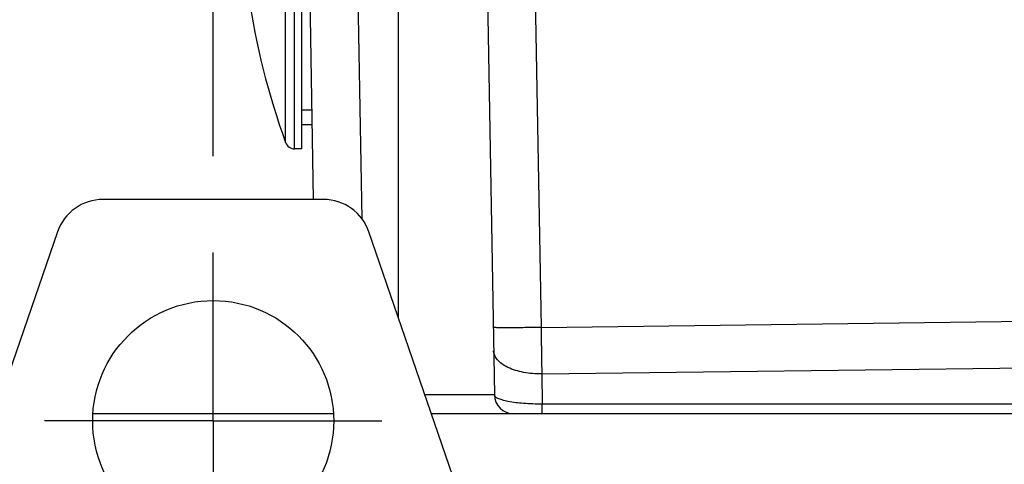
# Model space of a CAD drawing. Header units: millimetres. Extents: x 0 to 420, y 0 to 297.
# Tile 32 of 66: x 161 to 182, y 209 to 218. Entities that reach past the tile are written whole.
import ezdxf

# ---------------------------------------------------------------- set-up
doc = ezdxf.new("R2010")
doc.units = ezdxf.units.MM
doc.header["$LTSCALE"] = 23.1
doc.linetypes.add('CENTER', pattern=[0.6, 0.375, -0.075, 0.075, -0.075])
doc.layers.get('0').update_dxf_attribs({"linetype": 'CONTINUOUS'})
for name, color, linetype in [('AXIS', 7, 'CONTINUOUS'), ('COMPONENTS', 7, 'CONTINUOUS'), ('DIMENSION', 7, 'CONTINUOUS')]:
    doc.layers.add(name, color=color, linetype=linetype)
doc.styles.get("Standard").update_dxf_attribs({"font": 'arial.ttf'})
doc.dimstyles.new('DIMSTYLE_5', dxfattribs={"dimtxt": 3, "dimasz": 3, "dimexe": 0.18, "dimexo": 0.0625, "dimgap": 0.09, "dimtad": 1, "dimlfac": 5, "dimdsep": 46, "dimtxsty": 'STANDARD', "dimblk": '_FILLED', "dimblk1": '_FILLED', "dimblk2": '_FILLED', "dimcen": 0.09, "dimadec": 0, "dimazin": 0, "dimtp": 0.5, "dimtm": 0.5, "dimtfac": 1, "dimtofl": 0, "dimtmove": 0, "dimatfit": 3, "dimldrblk": '_FILLED', "dimfxl": 1, "dimtolj": 1, "dimarcsym": 0})

# ---------------------------------------------------------------- blocks, each defined once
blk = doc.blocks.new('_FILLED')
at = {"color": 0, "linetype": 'BYBLOCK'}
blk.add_solid([(0, 0), (-1, 0.2), (-1, -0.2)], dxfattribs=at)
blk = doc.blocks.new('*D10')
at = {"layer": 'DIMENSION', "color": 2, "linetype": 'CONTINUOUS'}
for p, q in [((136.46, 209.441), (136.46, 251.302)), ((165.32, 236.948), (165.32, 251.302)), ((136.46, 249.302), (150.89, 249.302)), ((165.32, 249.302), (150.89, 249.302)), ((165.32, 215.393), (165.32, 235.639))]:
    blk.add_line(p, q, dxfattribs=at)
at = {"layer": 'DIMENSION', "color": 2, "linetype": 'CONTINUOUS', "xscale": 3, "yscale": 3, "zscale": 3, "rotation": 180}
blk.add_blockref('_FILLED', (136.46, 249.302), dxfattribs=at)
at = {"layer": 'DIMENSION', "color": 2, "linetype": 'CONTINUOUS', "xscale": 3, "yscale": 3, "zscale": 3}
blk.add_blockref('_FILLED', (165.32, 249.302), dxfattribs=at)
at = {"layer": 'DIMENSION', "color": 2, "linetype": 'CONTINUOUS', "insert": (150.89, 253.052), "char_height": 3, "width": 10.48327, "attachment_point": 2, "line_spacing_factor": 0.9}
blk.add_mtext('144.3', dxfattribs=at)

msp = doc.modelspace()

# ---------------------------------------------------------------- linework, layer by layer
at = {"layer": 'AXIS', "color": 2, "linetype": 'CENTER'}
for q in [(165.32042, 213.3934), (161.82042, 209.8934), (165.32042, 206.3934), (168.82042, 209.8934)]:
    msp.add_line((165.32042, 209.8934), q, dxfattribs=at)
at = {"layer": 'COMPONENTS', "color": 7, "linetype": 'CONTINUOUS'}
for p, q in [((167.40392, 214.4934), (167.16042, 228.4434)), ((167.16042, 215.5434), (167.16042, 226.5434)), ((170.95605, 221.75165), (171.15356, 210.43642)), ((167.37162, 216.3434), (167.16042, 216.3434)), ((167.16042, 215.5434), (167.01006, 215.5434)), ((167.60674, 214.4934), (163.0341, 214.4934)), ((162.08841, 213.81848), (156.82042, 198.4934)), ((173.82042, 198.4934), (168.55242, 213.81848)), ((167.81537, 210.0434), (162.82547, 210.0434)), ((200.92948, 210.0434), (169.85011, 210.0434))]:
    msp.add_line(p, q, dxfattribs=at)
at = {"layer": 'COMPONENTS', "color": 9, "linetype": 'CONTINUOUS'}
for p, q in [((168.41086, 214.08682), (168.27216, 222.03327)), ((171.94885, 221.75155), (172.12193, 211.83556)), ((169.16032, 221.20223), (169.1604, 212.0498)), ((166.822, 215.67533), (166.82199, 218.5434)), ((167.01006, 215.5434), (167.01006, 218.5434)), ((172.12193, 211.83556), (198.3522, 212.16595)), ((172.13741, 210.87048), (198.36631, 211.20085)), ((172.13741, 210.87048), (172.14835, 210.2434)), ((171.15356, 210.43642), (169.71501, 210.43642)), ((172.14835, 210.0434), (172.14835, 210.2434)), ((201.27589, 210.2434), (172.14835, 210.2434))]:
    msp.add_line(p, q, dxfattribs=at)
at = {"layer": 'COMPONENTS', "color": 2, "linetype": 'CONTINUOUS'}
msp.add_line((167.37686, 216.0434), (167.16042, 216.0434), dxfattribs=at)
at = {"layer": 'COMPONENTS', "color": 7, "linetype": 'CONTINUOUS'}
msp.add_circle((165.32042, 209.8934), 2.5, dxfattribs=at)
for centre, radius, start, end in [((181.6532, 221.0434), 15.77278, 188.385017, 199.897437), ((167.01006, 215.7434), 0.2, 199.897437, 270), ((163.0341, 213.4934), 1, 90, 161.029592), ((167.60674, 213.4934), 1, 18.970408, 90), ((171.5535, 210.4434), 0.4, 181, 270)]:
    msp.add_arc(centre, radius, start, end, dxfattribs=at)
at = {"layer": 'COMPONENTS', "color": 9, "linetype": 'CONTINUOUS'}
for points, knots in [([(172.12193, 211.83556), (172.05732, 211.83444), (171.93051, 211.83245), (171.74651, 211.83021), (171.57701, 211.8288), (171.42864, 211.82829), (171.32067, 211.82855), (171.24915, 211.8294), (171.20739, 211.83004), (171.17548, 211.83133), (171.15012, 211.83169), (171.13895, 211.83424), (171.12917, 211.83387), (171.12914, 211.83556)], [0, 0, 0, 0, 0.19520249, 0.38305877, 0.55581668, 0.70712792, 0.83132256, 0.88167256, 0.92357154, 0.95660045, 0.98042218, 0.99488782, 1, 1, 1, 1]), ([(172.12193, 211.83556), (172.1232, 211.75153), (172.12813, 211.42984), (172.13334, 211.10814), (172.13741, 210.87048)], [0, 0, 0, 0, 0.26119654, 1, 1, 1, 1]), ([(172.13741, 210.87048), (172.01006, 210.86881), (171.76887, 210.88824), (171.48871, 210.97039), (171.31161, 211.07254), (171.19183, 211.17593), (171.13875, 211.28481), (171.13756, 211.35303)], [0, 0, 0, 0, 0.31944434, 0.60310042, 0.72388311, 0.82886201, 1, 1, 1, 1]), ([(172.14835, 210.2434), (172.01843, 210.2427), (171.77923, 210.25092), (171.5025, 210.28246), (171.3224, 210.32512), (171.22704, 210.35826), (171.15416, 210.40186), (171.15356, 210.43642)], [0, 0, 0, 0, 0.37540046, 0.68901925, 0.80886107, 0.90013254, 1, 1, 1, 1])]:
    msp.add_open_spline(points, degree=3, knots=knots, dxfattribs=at)

# ---------------------------------------------------------------- dimensions: what is measured, and where the dimension line sits
at = {"layer": 'DIMENSION', "color": 2, "linetype": 'CONTINUOUS'}
dim = msp.add_linear_dim(base=(136.46042, 249.30248), p1=(165.32042, 215.3934), p2=(136.46042, 209.44119), angle=180, dimstyle='DIMSTYLE_5', dxfattribs=at)
dim.commit()
dim.dimension.update_dxf_attribs({"geometry": '*D10', "text_midpoint": (145.64878, 251.55248), "dimtype": 160})

doc.saveas('drawing.dxf')
